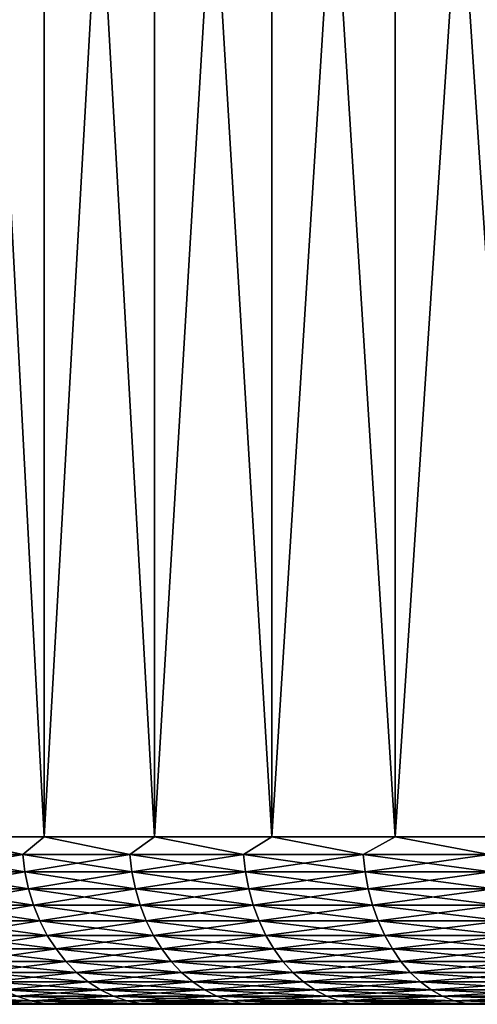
# Model space of a CAD drawing. Header units: metres. Extents: x -105 to 105, y -72 to 59.
# Tile 29 of 256: x -98.74 to -94.64, y 39.95 to 48.77. Entities that reach past the tile are written whole.
import ezdxf

# ---------------------------------------------------------------- set-up
doc = ezdxf.new("R2010")
doc.units = ezdxf.units.M
doc.layers.add('solid_509431_AD150_SW0001', color=7, linetype='CONTINUOUS')

msp = doc.modelspace()

# ---------------------------------------------------------------- linework, layer by layer
at = {"layer": 'solid_509431_AD150_SW0001'}
for points in [[(-99.450851, 41.450001, 17.382631), (-98.523598, 41.450001, 18.618282), (-99.450798, 58.950001, 17.382706)], [(-99.450844, 41.450001, -17.382643), (-99.450813, 58.950001, -17.382679), (-98.523476, 58.950001, -18.618433)], [(-99.450844, 41.450001, -17.382643), (-98.523476, 58.950001, -18.618433), (-98.52359, 41.450001, -18.618294)], [(-98.523598, 41.450001, 18.618282), (-98.523445, 58.950001, 18.618471), (-99.450798, 58.950001, 17.382706)], [(-98.523598, 41.450001, 18.618282), (-97.533958, 41.450001, 19.804562), (-98.523445, 58.950001, 18.618471)], [(-98.52359, 41.450001, -18.618294), (-98.523476, 58.950001, -18.618433), (-97.534126, 58.950001, -19.804373)], [(-98.52359, 41.450001, -18.618294), (-97.534126, 58.950001, -19.804373), (-97.533951, 41.450001, -19.804571)], [(-97.533958, 41.450001, 19.804562), (-97.534103, 58.950001, 19.804401), (-98.523445, 58.950001, 18.618471)], [(-97.533951, 41.450001, -19.804571), (-97.534126, 58.950001, -19.804373), (-96.484436, 58.950001, -20.938459)], [(-96.484566, 41.450001, 20.938322), (-96.484413, 58.950001, 20.93848), (-97.534103, 58.950001, 19.804401)], [(-97.533958, 41.450001, 19.804562), (-96.484566, 41.450001, 20.938322), (-97.534103, 58.950001, 19.804401)], [(-97.533951, 41.450001, -19.804571), (-96.484436, 58.950001, -20.938459), (-96.484558, 41.450001, -20.938332)], [(-96.484566, 41.450001, 20.938322), (-95.378204, 41.450001, 22.016558), (-96.484413, 58.950001, 20.93848)], [(-96.484558, 41.450001, -20.938332), (-96.484436, 58.950001, -20.938459), (-95.378258, 58.950001, -22.016512)], [(-96.484558, 41.450001, -20.938332), (-95.378258, 58.950001, -22.016512), (-95.378189, 41.450001, -22.016569)], [(-95.378204, 41.450001, 22.016558), (-95.378227, 58.950001, 22.016539), (-96.484413, 58.950001, 20.93848)], [(-95.378189, 41.450001, -22.016569), (-95.378258, 58.950001, -22.016512), (-94.217926, 58.950001, -23.036306)], [(-94.217796, 41.450001, 23.036411), (-94.217903, 58.950001, 23.036322), (-95.378227, 58.950001, 22.016539)], [(-95.378204, 41.450001, 22.016558), (-94.217796, 41.450001, 23.036411), (-95.378227, 58.950001, 22.016539)], [(-95.378189, 41.450001, -22.016569), (-94.217926, 58.950001, -23.036306), (-94.217789, 41.450001, -23.036421)], [(-98.716774, 41.293209, -18.35815), (-99.616158, 41.293209, -17.133352), (-99.450844, 41.450001, -17.382643)], [(-99.616158, 41.293209, 17.133352), (-98.716774, 41.293209, 18.35815), (-99.450851, 41.450001, 17.382631)], [(-98.716774, 41.293209, 18.35815), (-98.523598, 41.450001, 18.618282), (-99.450851, 41.450001, 17.382631)], [(-98.716774, 41.293209, -18.35815), (-99.450844, 41.450001, -17.382643), (-98.52359, 41.450001, -18.618294)], [(-97.756508, 41.293209, -19.535822), (-98.716774, 41.293209, -18.35815), (-98.52359, 41.450001, -18.618294)], [(-98.716774, 41.293209, 18.35815), (-97.756508, 41.293209, 19.535822), (-98.523598, 41.450001, 18.618282)], [(-97.756508, 41.293209, 19.535822), (-97.533958, 41.450001, 19.804562), (-98.523598, 41.450001, 18.618282)], [(-97.756508, 41.293209, -19.535822), (-98.52359, 41.450001, -18.618294), (-97.533951, 41.450001, -19.804571)], [(-96.737831, 41.293209, -20.663345), (-97.756508, 41.293209, -19.535822), (-97.533951, 41.450001, -19.804571)], [(-97.756508, 41.293209, 19.535822), (-96.737831, 41.293209, 20.663345), (-97.533958, 41.450001, 19.804562)], [(-96.737831, 41.293209, 20.663345), (-96.484566, 41.450001, 20.938322), (-97.533958, 41.450001, 19.804562)], [(-96.737831, 41.293209, -20.663345), (-97.533951, 41.450001, -19.804571), (-96.484558, 41.450001, -20.938332)], [(-95.663345, 41.293209, -21.737827), (-96.737831, 41.293209, -20.663345), (-96.484558, 41.450001, -20.938332)], [(-96.737831, 41.293209, 20.663345), (-95.663345, 41.293209, 21.737827), (-96.484566, 41.450001, 20.938322)], [(-95.663345, 41.293209, 21.737827), (-95.378204, 41.450001, 22.016558), (-96.484566, 41.450001, 20.938322)], [(-95.663345, 41.293209, -21.737827), (-96.484558, 41.450001, -20.938332), (-95.378189, 41.450001, -22.016569)], [(-94.53582, 41.293209, -22.75651), (-95.663345, 41.293209, -21.737827), (-95.378189, 41.450001, -22.016569)], [(-95.663345, 41.293209, 21.737827), (-94.53582, 41.293209, 22.75651), (-95.378204, 41.450001, 22.016558)], [(-94.53582, 41.293209, 22.75651), (-94.217796, 41.450001, 23.036411), (-95.378204, 41.450001, 22.016558)], [(-94.53582, 41.293209, -22.75651), (-95.378189, 41.450001, -22.016569), (-94.217789, 41.450001, -23.036421)], [(-99.59597, 41.137978, -17.119303), (-99.616158, 41.293209, -17.133352), (-98.716774, 41.293209, -18.35815)], [(-98.697327, 41.137978, 18.343096), (-98.716774, 41.293209, 18.35815), (-99.616158, 41.293209, 17.133352)], [(-98.697327, 41.137978, 18.343096), (-99.616158, 41.293209, 17.133352), (-99.59597, 41.137978, 17.119303)], [(-99.59597, 41.137978, -17.119303), (-98.716774, 41.293209, -18.35815), (-98.697327, 41.137978, -18.343096)], [(-98.697327, 41.137978, -18.343096), (-98.716774, 41.293209, -18.35815), (-97.756508, 41.293209, -19.535822)], [(-97.737846, 41.137978, 19.519802), (-97.756508, 41.293209, 19.535822), (-98.716774, 41.293209, 18.35815)], [(-97.737846, 41.137978, 19.519802), (-98.716774, 41.293209, 18.35815), (-98.697327, 41.137978, 18.343096)], [(-98.697327, 41.137978, -18.343096), (-97.756508, 41.293209, -19.535822), (-97.737846, 41.137978, -19.519802)], [(-97.737846, 41.137978, -19.519802), (-97.756508, 41.293209, -19.535822), (-96.737831, 41.293209, -20.663345)], [(-96.720001, 41.137978, 20.646402), (-96.737831, 41.293209, 20.663345), (-97.756508, 41.293209, 19.535822)], [(-96.720001, 41.137978, 20.646402), (-97.756508, 41.293209, 19.535822), (-97.737846, 41.137978, 19.519802)], [(-97.737846, 41.137978, -19.519802), (-96.737831, 41.293209, -20.663345), (-96.720001, 41.137978, -20.646402)], [(-96.720001, 41.137978, -20.646402), (-96.737831, 41.293209, -20.663345), (-95.663345, 41.293209, -21.737827)], [(-95.6464, 41.137978, 21.720003), (-95.663345, 41.293209, 21.737827), (-96.737831, 41.293209, 20.663345)], [(-95.6464, 41.137978, 21.720003), (-96.737831, 41.293209, 20.663345), (-96.720001, 41.137978, 20.646402)], [(-96.720001, 41.137978, -20.646402), (-95.663345, 41.293209, -21.737827), (-95.6464, 41.137978, -21.720003)], [(-95.6464, 41.137978, -21.720003), (-95.663345, 41.293209, -21.737827), (-94.53582, 41.293209, -22.75651)], [(-94.519806, 41.137978, 22.737848), (-94.53582, 41.293209, 22.75651), (-95.663345, 41.293209, 21.737827)], [(-94.519806, 41.137978, 22.737848), (-95.663345, 41.293209, 21.737827), (-95.6464, 41.137978, 21.720003)], [(-95.6464, 41.137978, -21.720003), (-94.53582, 41.293209, -22.75651), (-94.519806, 41.137978, -22.737848)], [(-99.59597, 41.137978, -17.119303), (-98.697327, 41.137978, -18.343096), (-99.562569, 40.986176, -17.09605)], [(-99.59597, 41.137978, 17.119303), (-99.562569, 40.986176, 17.09605), (-98.665138, 40.986176, 18.318182)], [(-98.697327, 41.137978, 18.343096), (-99.59597, 41.137978, 17.119303), (-98.665138, 40.986176, 18.318182)], [(-98.697327, 41.137978, -18.343096), (-98.665138, 40.986176, -18.318182), (-99.562569, 40.986176, -17.09605)], [(-98.697327, 41.137978, -18.343096), (-97.737846, 41.137978, -19.519802), (-98.665138, 40.986176, -18.318182)], [(-98.697327, 41.137978, 18.343096), (-98.665138, 40.986176, 18.318182), (-97.706963, 40.986176, 19.49329)], [(-97.737846, 41.137978, 19.519802), (-98.697327, 41.137978, 18.343096), (-97.706963, 40.986176, 19.49329)], [(-97.737846, 41.137978, -19.519802), (-97.706963, 40.986176, -19.49329), (-98.665138, 40.986176, -18.318182)], [(-97.737846, 41.137978, -19.519802), (-96.720001, 41.137978, -20.646402), (-97.706963, 40.986176, -19.49329)], [(-97.737846, 41.137978, 19.519802), (-97.706963, 40.986176, 19.49329), (-96.690506, 40.986176, 20.618361)], [(-96.720001, 41.137978, 20.646402), (-97.737846, 41.137978, 19.519802), (-96.690506, 40.986176, 20.618361)], [(-96.720001, 41.137978, -20.646402), (-96.690506, 40.986176, -20.618361), (-97.706963, 40.986176, -19.49329)], [(-96.720001, 41.137978, -20.646402), (-95.6464, 41.137978, -21.720003), (-96.690506, 40.986176, -20.618361)], [(-96.720001, 41.137978, 20.646402), (-96.690506, 40.986176, 20.618361), (-95.618362, 40.986176, 21.690502)], [(-95.6464, 41.137978, 21.720003), (-96.720001, 41.137978, 20.646402), (-95.618362, 40.986176, 21.690502)], [(-95.6464, 41.137978, -21.720003), (-95.618362, 40.986176, -21.690502), (-96.690506, 40.986176, -20.618361)], [(-95.6464, 41.137978, -21.720003), (-94.519806, 41.137978, -22.737848), (-95.618362, 40.986176, -21.690502)], [(-95.6464, 41.137978, 21.720003), (-95.618362, 40.986176, 21.690502), (-94.493294, 40.986176, 22.706966)], [(-94.519806, 41.137978, 22.737848), (-95.6464, 41.137978, 21.720003), (-94.493294, 40.986176, 22.706966)], [(-94.519806, 41.137978, -22.737848), (-94.493294, 40.986176, -22.706966), (-95.618362, 40.986176, -21.690502)], [(-99.562569, 40.986176, -17.09605), (-98.665138, 40.986176, -18.318182), (-99.516304, 40.839466, -17.063854)], [(-99.562569, 40.986176, 17.09605), (-99.516304, 40.839466, 17.063854), (-98.620575, 40.839466, 18.283684)], [(-98.665138, 40.986176, 18.318182), (-99.562569, 40.986176, 17.09605), (-98.620575, 40.839466, 18.283684)], [(-98.665138, 40.986176, -18.318182), (-98.620575, 40.839466, -18.283684), (-99.516304, 40.839466, -17.063854)], [(-98.665138, 40.986176, -18.318182), (-97.706963, 40.986176, -19.49329), (-98.620575, 40.839466, -18.283684)], [(-98.665138, 40.986176, 18.318182), (-98.620575, 40.839466, 18.283684), (-97.6642, 40.839466, 19.456579)], [(-97.706963, 40.986176, 19.49329), (-98.665138, 40.986176, 18.318182), (-97.6642, 40.839466, 19.456579)], [(-97.706963, 40.986176, -19.49329), (-97.6642, 40.839466, -19.456579), (-98.620575, 40.839466, -18.283684)], [(-97.706963, 40.986176, -19.49329), (-96.690506, 40.986176, -20.618361), (-97.6642, 40.839466, -19.456579)], [(-97.706963, 40.986176, 19.49329), (-97.6642, 40.839466, 19.456579), (-96.649651, 40.839466, 20.579529)], [(-96.690506, 40.986176, 20.618361), (-97.706963, 40.986176, 19.49329), (-96.649651, 40.839466, 20.579529)], [(-96.690506, 40.986176, -20.618361), (-96.649651, 40.839466, -20.579529), (-97.6642, 40.839466, -19.456579)], [(-96.690506, 40.986176, -20.618361), (-95.618362, 40.986176, -21.690502), (-96.649651, 40.839466, -20.579529)], [(-96.690506, 40.986176, 20.618361), (-96.649651, 40.839466, 20.579529), (-95.579529, 40.839466, 21.649652)], [(-95.618362, 40.986176, 21.690502), (-96.690506, 40.986176, 20.618361), (-95.579529, 40.839466, 21.649652)], [(-95.618362, 40.986176, -21.690502), (-95.579529, 40.839466, -21.649652), (-96.649651, 40.839466, -20.579529)], [(-95.618362, 40.986176, -21.690502), (-94.493294, 40.986176, -22.706966), (-95.579529, 40.839466, -21.649652)], [(-95.618362, 40.986176, 21.690502), (-95.579529, 40.839466, 21.649652), (-94.456581, 40.839466, 22.664202)], [(-94.493294, 40.986176, 22.706966), (-95.618362, 40.986176, 21.690502), (-94.456581, 40.839466, 22.664202)], [(-94.493294, 40.986176, -22.706966), (-94.456581, 40.839466, -22.664202), (-95.579529, 40.839466, -21.649652)], [(-99.516304, 40.839466, -17.063854), (-98.620575, 40.839466, -18.283684), (-99.457703, 40.699455, -17.023064)], [(-99.516304, 40.839466, 17.063854), (-99.457703, 40.699455, 17.023064), (-98.56411, 40.699455, 18.239977)], [(-98.620575, 40.839466, 18.283684), (-99.516304, 40.839466, 17.063854), (-98.56411, 40.699455, 18.239977)], [(-98.620575, 40.839466, -18.283684), (-98.56411, 40.699455, -18.239977), (-99.457703, 40.699455, -17.023064)], [(-98.620575, 40.839466, -18.283684), (-97.6642, 40.839466, -19.456579), (-98.56411, 40.699455, -18.239977)], [(-98.620575, 40.839466, 18.283684), (-98.56411, 40.699455, 18.239977), (-97.610023, 40.699455, 19.410069)], [(-97.6642, 40.839466, 19.456579), (-98.620575, 40.839466, 18.283684), (-97.610023, 40.699455, 19.410069)], [(-97.6642, 40.839466, -19.456579), (-97.610023, 40.699455, -19.410069), (-98.56411, 40.699455, -18.239977)], [(-97.6642, 40.839466, -19.456579), (-96.649651, 40.839466, -20.579529), (-97.610023, 40.699455, -19.410069)], [(-97.6642, 40.839466, 19.456579), (-97.610023, 40.699455, 19.410069), (-96.5979, 40.699455, 20.530334)], [(-96.649651, 40.839466, 20.579529), (-97.6642, 40.839466, 19.456579), (-96.5979, 40.699455, 20.530334)], [(-96.649651, 40.839466, -20.579529), (-96.5979, 40.699455, -20.530334), (-97.610023, 40.699455, -19.410069)], [(-96.649651, 40.839466, -20.579529), (-95.579529, 40.839466, -21.649652), (-96.5979, 40.699455, -20.530334)], [(-96.649651, 40.839466, 20.579529), (-96.5979, 40.699455, 20.530334), (-95.530334, 40.699455, 21.5979)], [(-95.579529, 40.839466, 21.649652), (-96.649651, 40.839466, 20.579529), (-95.530334, 40.699455, 21.5979)], [(-95.579529, 40.839466, -21.649652), (-95.530334, 40.699455, -21.5979), (-96.5979, 40.699455, -20.530334)], [(-95.579529, 40.839466, -21.649652), (-94.456581, 40.839466, -22.664202), (-95.530334, 40.699455, -21.5979)], [(-95.579529, 40.839466, 21.649652), (-95.530334, 40.699455, 21.5979), (-94.410072, 40.699455, 22.610023)], [(-94.456581, 40.839466, 22.664202), (-95.579529, 40.839466, 21.649652), (-94.410072, 40.699455, 22.610023)], [(-94.456581, 40.839466, -22.664202), (-94.410072, 40.699455, -22.610023), (-95.530334, 40.699455, -21.5979)], [(-99.457703, 40.699455, -17.023064), (-98.56411, 40.699455, -18.239977), (-99.387398, 40.567688, -16.974129)], [(-99.457703, 40.699455, 17.023064), (-99.387398, 40.567688, 16.974129), (-98.496368, 40.567688, 18.187544)], [(-98.56411, 40.699455, 18.239977), (-99.457703, 40.699455, 17.023064), (-98.496368, 40.567688, 18.187544)], [(-98.56411, 40.699455, -18.239977), (-98.496368, 40.567688, -18.187544), (-99.387398, 40.567688, -16.974129)], [(-98.56411, 40.699455, -18.239977), (-97.610023, 40.699455, -19.410069), (-98.496368, 40.567688, -18.187544)], [(-98.56411, 40.699455, 18.239977), (-98.496368, 40.567688, 18.187544), (-97.545029, 40.567688, 19.354273)], [(-97.610023, 40.699455, 19.410069), (-98.56411, 40.699455, 18.239977), (-97.545029, 40.567688, 19.354273)], [(-97.610023, 40.699455, -19.410069), (-97.545029, 40.567688, -19.354273), (-98.496368, 40.567688, -18.187544)], [(-97.610023, 40.699455, -19.410069), (-96.5979, 40.699455, -20.530334), (-97.545029, 40.567688, -19.354273)], [(-97.610023, 40.699455, 19.410069), (-97.545029, 40.567688, 19.354273), (-96.535812, 40.567688, 20.471317)], [(-96.5979, 40.699455, 20.530334), (-97.610023, 40.699455, 19.410069), (-96.535812, 40.567688, 20.471317)], [(-96.5979, 40.699455, -20.530334), (-96.535812, 40.567688, -20.471317), (-97.545029, 40.567688, -19.354273)], [(-96.5979, 40.699455, -20.530334), (-95.530334, 40.699455, -21.5979), (-96.535812, 40.567688, -20.471317)], [(-96.5979, 40.699455, 20.530334), (-96.535812, 40.567688, 20.471317), (-95.471321, 40.567688, 21.535814)], [(-95.530334, 40.699455, 21.5979), (-96.5979, 40.699455, 20.530334), (-95.471321, 40.567688, 21.535814)], [(-95.530334, 40.699455, -21.5979), (-95.471321, 40.567688, -21.535814), (-96.535812, 40.567688, -20.471317)], [(-95.530334, 40.699455, -21.5979), (-94.410072, 40.699455, -22.610023), (-95.471321, 40.567688, -21.535814)], [(-95.530334, 40.699455, 21.5979), (-95.471321, 40.567688, 21.535814), (-94.354271, 40.567688, 22.545029)], [(-94.410072, 40.699455, 22.610023), (-95.530334, 40.699455, 21.5979), (-94.354271, 40.567688, 22.545029)], [(-94.410072, 40.699455, -22.610023), (-94.354271, 40.567688, -22.545029), (-95.471321, 40.567688, -21.535814)], [(-99.387398, 40.567688, -16.974129), (-98.496368, 40.567688, -18.187544), (-99.30616, 40.445602, -16.917585)], [(-99.387398, 40.567688, 16.974129), (-99.30616, 40.445602, 16.917585), (-98.418098, 40.445602, 18.126959)], [(-98.496368, 40.567688, 18.187544), (-99.387398, 40.567688, 16.974129), (-98.418098, 40.445602, 18.126959)], [(-98.496368, 40.567688, -18.187544), (-98.418098, 40.445602, -18.126959), (-99.30616, 40.445602, -16.917585)], [(-98.496368, 40.567688, -18.187544), (-97.545029, 40.567688, -19.354273), (-98.418098, 40.445602, -18.126959)], [(-98.496368, 40.567688, 18.187544), (-98.418098, 40.445602, 18.126959), (-97.469925, 40.445602, 19.289801)], [(-97.545029, 40.567688, 19.354273), (-98.496368, 40.567688, 18.187544), (-97.469925, 40.445602, 19.289801)], [(-97.545029, 40.567688, -19.354273), (-97.469925, 40.445602, -19.289801), (-98.418098, 40.445602, -18.126959)], [(-97.545029, 40.567688, -19.354273), (-96.535812, 40.567688, -20.471317), (-97.469925, 40.445602, -19.289801)], [(-97.545029, 40.567688, 19.354273), (-97.469925, 40.445602, 19.289801), (-96.464073, 40.445602, 20.403126)], [(-96.535812, 40.567688, 20.471317), (-97.545029, 40.567688, 19.354273), (-96.464073, 40.445602, 20.403126)], [(-96.535812, 40.567688, -20.471317), (-96.464073, 40.445602, -20.403126), (-97.469925, 40.445602, -19.289801)], [(-96.535812, 40.567688, -20.471317), (-95.471321, 40.567688, -21.535814), (-96.464073, 40.445602, -20.403126)], [(-96.535812, 40.567688, 20.471317), (-96.464073, 40.445602, 20.403126), (-95.40313, 40.445602, 21.464077)], [(-95.471321, 40.567688, 21.535814), (-96.535812, 40.567688, 20.471317), (-95.40313, 40.445602, 21.464077)], [(-95.471321, 40.567688, -21.535814), (-95.40313, 40.445602, -21.464077), (-96.464073, 40.445602, -20.403126)], [(-95.471321, 40.567688, -21.535814), (-94.354271, 40.567688, -22.545029), (-95.40313, 40.445602, -21.464077)], [(-95.471321, 40.567688, 21.535814), (-95.40313, 40.445602, 21.464077), (-94.289803, 40.445602, 22.469929)], [(-94.354271, 40.567688, 22.545029), (-95.471321, 40.567688, 21.535814), (-94.289803, 40.445602, 22.469929)], [(-94.354271, 40.567688, -22.545029), (-94.289803, 40.445602, -22.469929), (-95.40313, 40.445602, -21.464077)], [(-99.30616, 40.445602, -16.917585), (-98.418098, 40.445602, -18.126959), (-99.214882, 40.334549, -16.854057)], [(-99.30616, 40.445602, 16.917585), (-99.214882, 40.334549, 16.854057), (-98.330162, 40.334549, 18.058889)], [(-98.418098, 40.445602, 18.126959), (-99.30616, 40.445602, 16.917585), (-98.330162, 40.334549, 18.058889)], [(-98.418098, 40.445602, -18.126959), (-98.330162, 40.334549, -18.058889), (-99.214882, 40.334549, -16.854057)], [(-98.418098, 40.445602, -18.126959), (-97.469925, 40.445602, -19.289801), (-98.330162, 40.334549, -18.058889)], [(-98.418098, 40.445602, 18.126959), (-98.330162, 40.334549, 18.058889), (-97.385551, 40.334549, 19.217363)], [(-97.469925, 40.445602, 19.289801), (-98.418098, 40.445602, 18.126959), (-97.385551, 40.334549, 19.217363)], [(-97.469925, 40.445602, -19.289801), (-97.385551, 40.334549, -19.217363), (-98.330162, 40.334549, -18.058889)], [(-97.469925, 40.445602, -19.289801), (-96.464073, 40.445602, -20.403126), (-97.385551, 40.334549, -19.217363)], [(-97.469925, 40.445602, 19.289801), (-97.385551, 40.334549, 19.217363), (-96.383476, 40.334549, 20.326508)], [(-96.464073, 40.445602, 20.403126), (-97.469925, 40.445602, 19.289801), (-96.383476, 40.334549, 20.326508)], [(-96.464073, 40.445602, -20.403126), (-96.383476, 40.334549, -20.326508), (-97.385551, 40.334549, -19.217363)], [(-96.464073, 40.445602, -20.403126), (-95.40313, 40.445602, -21.464077), (-96.383476, 40.334549, -20.326508)], [(-96.464073, 40.445602, 20.403126), (-96.383476, 40.334549, 20.326508), (-95.326508, 40.334549, 21.383474)], [(-95.40313, 40.445602, 21.464077), (-96.464073, 40.445602, 20.403126), (-95.326508, 40.334549, 21.383474)], [(-95.40313, 40.445602, -21.464077), (-95.326508, 40.334549, -21.383474), (-96.383476, 40.334549, -20.326508)], [(-95.40313, 40.445602, -21.464077), (-94.289803, 40.445602, -22.469929), (-95.326508, 40.334549, -21.383474)], [(-95.40313, 40.445602, 21.464077), (-95.326508, 40.334549, 21.383474), (-94.217361, 40.334549, 22.38555)], [(-94.289803, 40.445602, 22.469929), (-95.40313, 40.445602, 21.464077), (-94.217361, 40.334549, 22.38555)], [(-94.289803, 40.445602, -22.469929), (-94.217361, 40.334549, -22.38555), (-95.326508, 40.334549, -21.383474)], [(-99.214882, 40.334549, -16.854057), (-98.330162, 40.334549, -18.058889), (-99.114571, 40.235737, -16.784237)], [(-99.214882, 40.334549, 16.854057), (-99.114571, 40.235737, 16.784237), (-98.233513, 40.235737, 17.984077)], [(-98.330162, 40.334549, 18.058889), (-99.214882, 40.334549, 16.854057), (-98.233513, 40.235737, 17.984077)], [(-98.330162, 40.334549, -18.058889), (-98.233513, 40.235737, -17.984077), (-99.114571, 40.235737, -16.784237)], [(-98.330162, 40.334549, -18.058889), (-97.385551, 40.334549, -19.217363), (-98.233513, 40.235737, -17.984077)], [(-98.330162, 40.334549, 18.058889), (-98.233513, 40.235737, 17.984077), (-97.292816, 40.235737, 19.137754)], [(-97.385551, 40.334549, 19.217363), (-98.330162, 40.334549, 18.058889), (-97.292816, 40.235737, 19.137754)], [(-97.385551, 40.334549, -19.217363), (-97.292816, 40.235737, -19.137754), (-98.233513, 40.235737, -17.984077)], [(-97.385551, 40.334549, -19.217363), (-96.383476, 40.334549, -20.326508), (-97.292816, 40.235737, -19.137754)], [(-97.385551, 40.334549, 19.217363), (-97.292816, 40.235737, 19.137754), (-96.294891, 40.235737, 20.242304)], [(-96.383476, 40.334549, 20.326508), (-97.385551, 40.334549, 19.217363), (-96.294891, 40.235737, 20.242304)], [(-96.383476, 40.334549, -20.326508), (-96.294891, 40.235737, -20.242304), (-97.292816, 40.235737, -19.137754)], [(-96.383476, 40.334549, -20.326508), (-95.326508, 40.334549, -21.383474), (-96.294891, 40.235737, -20.242304)], [(-96.383476, 40.334549, 20.326508), (-96.294891, 40.235737, 20.242304), (-95.242302, 40.235737, 21.294891)], [(-95.326508, 40.334549, 21.383474), (-96.383476, 40.334549, 20.326508), (-95.242302, 40.235737, 21.294891)], [(-95.326508, 40.334549, -21.383474), (-95.242302, 40.235737, -21.294891), (-96.294891, 40.235737, -20.242304)], [(-95.326508, 40.334549, -21.383474), (-94.217361, 40.334549, -22.38555), (-95.242302, 40.235737, -21.294891)], [(-95.326508, 40.334549, 21.383474), (-95.242302, 40.235737, 21.294891), (-94.137756, 40.235737, 22.292814)], [(-94.217361, 40.334549, 22.38555), (-95.326508, 40.334549, 21.383474), (-94.137756, 40.235737, 22.292814)], [(-94.217361, 40.334549, -22.38555), (-94.137756, 40.235737, -22.292814), (-95.242302, 40.235737, -21.294891)], [(-99.114571, 40.235737, -16.784237), (-98.233513, 40.235737, -17.984077), (-99.006325, 40.150257, -16.708897)], [(-99.114571, 40.235737, 16.784237), (-99.006325, 40.150257, 16.708897), (-98.129219, 40.150257, 17.903351)], [(-98.233513, 40.235737, 17.984077), (-99.114571, 40.235737, 16.784237), (-98.129219, 40.150257, 17.903351)], [(-98.233513, 40.235737, -17.984077), (-98.129219, 40.150257, -17.903351), (-99.006325, 40.150257, -16.708897)], [(-98.233513, 40.235737, -17.984077), (-97.292816, 40.235737, -19.137754), (-98.129219, 40.150257, -17.903351)], [(-98.233513, 40.235737, 17.984077), (-98.129219, 40.150257, 17.903351), (-97.192749, 40.150257, 19.051847)], [(-97.292816, 40.235737, 19.137754), (-98.233513, 40.235737, 17.984077), (-97.192749, 40.150257, 19.051847)], [(-97.292816, 40.235737, -19.137754), (-97.192749, 40.150257, -19.051847), (-98.129219, 40.150257, -17.903351)], [(-97.292816, 40.235737, -19.137754), (-96.294891, 40.235737, -20.242304), (-97.192749, 40.150257, -19.051847)], [(-97.292816, 40.235737, 19.137754), (-97.192749, 40.150257, 19.051847), (-96.199303, 40.150257, 20.151438)], [(-96.294891, 40.235737, 20.242304), (-97.292816, 40.235737, 19.137754), (-96.199303, 40.150257, 20.151438)], [(-96.294891, 40.235737, -20.242304), (-96.199303, 40.150257, -20.151438), (-97.192749, 40.150257, -19.051847)], [(-96.294891, 40.235737, -20.242304), (-95.242302, 40.235737, -21.294891), (-96.199303, 40.150257, -20.151438)], [(-96.294891, 40.235737, 20.242304), (-96.199303, 40.150257, 20.151438), (-95.151436, 40.150257, 21.199301)], [(-95.242302, 40.235737, 21.294891), (-96.294891, 40.235737, 20.242304), (-95.151436, 40.150257, 21.199301)], [(-95.242302, 40.235737, -21.294891), (-95.151436, 40.150257, -21.199301), (-96.199303, 40.150257, -20.151438)], [(-95.242302, 40.235737, -21.294891), (-94.137756, 40.235737, -22.292814), (-95.151436, 40.150257, -21.199301)], [(-95.242302, 40.235737, 21.294891), (-95.151436, 40.150257, 21.199301), (-94.051849, 40.150257, 22.192745)], [(-94.137756, 40.235737, 22.292814), (-95.242302, 40.235737, 21.294891), (-94.051849, 40.150257, 22.192745)], [(-94.137756, 40.235737, -22.292814), (-94.051849, 40.150257, -22.192745), (-95.151436, 40.150257, -21.199301)], [(-99.006325, 40.150257, -16.708897), (-98.129219, 40.150257, -17.903351), (-98.891335, 40.079044, -16.628859)], [(-99.006325, 40.150257, 16.708897), (-98.891335, 40.079044, 16.628859), (-98.018433, 40.079044, 17.817591)], [(-98.129219, 40.150257, 17.903351), (-99.006325, 40.150257, 16.708897), (-98.018433, 40.079044, 17.817591)], [(-98.129219, 40.150257, -17.903351), (-98.018433, 40.079044, -17.817591), (-98.891335, 40.079044, -16.628859)], [(-98.129219, 40.150257, -17.903351), (-97.192749, 40.150257, -19.051847), (-98.018433, 40.079044, -17.817591)], [(-98.129219, 40.150257, 17.903351), (-98.018433, 40.079044, 17.817591), (-97.086441, 40.079044, 18.960587)], [(-97.192749, 40.150257, 19.051847), (-98.129219, 40.150257, 17.903351), (-97.086441, 40.079044, 18.960587)], [(-97.192749, 40.150257, -19.051847), (-97.086441, 40.079044, -18.960587), (-98.018433, 40.079044, -17.817591)], [(-97.192749, 40.150257, -19.051847), (-96.199303, 40.150257, -20.151438), (-97.086441, 40.079044, -18.960587)], [(-97.192749, 40.150257, 19.051847), (-97.086441, 40.079044, 18.960587), (-96.097755, 40.079044, 20.054911)], [(-96.199303, 40.150257, 20.151438), (-97.192749, 40.150257, 19.051847), (-96.097755, 40.079044, 20.054911)], [(-96.199303, 40.150257, -20.151438), (-96.097755, 40.079044, -20.054911), (-97.086441, 40.079044, -18.960587)], [(-96.199303, 40.150257, -20.151438), (-95.151436, 40.150257, -21.199301), (-96.097755, 40.079044, -20.054911)], [(-96.199303, 40.150257, 20.151438), (-96.097755, 40.079044, 20.054911), (-95.054909, 40.079044, 21.097754)], [(-95.151436, 40.150257, 21.199301), (-96.199303, 40.150257, 20.151438), (-95.054909, 40.079044, 21.097754)], [(-95.151436, 40.150257, -21.199301), (-95.054909, 40.079044, -21.097754), (-96.097755, 40.079044, -20.054911)], [(-95.151436, 40.150257, -21.199301), (-94.051849, 40.150257, -22.192745), (-95.054909, 40.079044, -21.097754)], [(-95.151436, 40.150257, 21.199301), (-95.054909, 40.079044, 21.097754), (-93.960587, 40.079044, 22.086439)], [(-94.051849, 40.150257, 22.192745), (-95.151436, 40.150257, 21.199301), (-93.960587, 40.079044, 22.086439)], [(-94.051849, 40.150257, -22.192745), (-93.960587, 40.079044, -22.086439), (-95.054909, 40.079044, -21.097754)], [(-98.891335, 40.079044, -16.628859), (-98.018433, 40.079044, -17.817591), (-98.770851, 40.022881, -16.545002)], [(-98.891335, 40.079044, 16.628859), (-98.770851, 40.022881, 16.545002), (-97.902351, 40.022881, 17.727741)], [(-98.018433, 40.079044, 17.817591), (-98.891335, 40.079044, 16.628859), (-97.902351, 40.022881, 17.727741)], [(-98.018433, 40.079044, -17.817591), (-97.902351, 40.022881, -17.727741), (-98.770851, 40.022881, -16.545002)], [(-98.018433, 40.079044, -17.817591), (-97.086441, 40.079044, -18.960587), (-97.902351, 40.022881, -17.727741)], [(-98.018433, 40.079044, 17.817591), (-97.902351, 40.022881, 17.727741), (-96.97506, 40.022881, 18.864973)], [(-97.086441, 40.079044, 18.960587), (-98.018433, 40.079044, 17.817591), (-96.97506, 40.022881, 18.864973)], [(-97.086441, 40.079044, -18.960587), (-96.97506, 40.022881, -18.864973), (-97.902351, 40.022881, -17.727741)], [(-97.086441, 40.079044, -18.960587), (-96.097755, 40.079044, -20.054911), (-96.97506, 40.022881, -18.864973)], [(-97.086441, 40.079044, 18.960587), (-96.97506, 40.022881, 18.864973), (-95.991364, 40.022881, 19.953779)], [(-96.097755, 40.079044, 20.054911), (-97.086441, 40.079044, 18.960587), (-95.991364, 40.022881, 19.953779)], [(-96.097755, 40.079044, -20.054911), (-95.991364, 40.022881, -19.953779), (-96.97506, 40.022881, -18.864973)], [(-96.097755, 40.079044, -20.054911), (-95.054909, 40.079044, -21.097754), (-95.991364, 40.022881, -19.953779)], [(-96.097755, 40.079044, 20.054911), (-95.991364, 40.022881, 19.953779), (-94.953781, 40.022881, 20.991364)], [(-95.054909, 40.079044, 21.097754), (-96.097755, 40.079044, 20.054911), (-94.953781, 40.022881, 20.991364)], [(-95.054909, 40.079044, -21.097754), (-94.953781, 40.022881, -20.991364), (-95.991364, 40.022881, -19.953779)], [(-95.054909, 40.079044, -21.097754), (-93.960587, 40.079044, -22.086439), (-94.953781, 40.022881, -20.991364)], [(-95.054909, 40.079044, 21.097754), (-94.953781, 40.022881, 20.991364), (-93.864975, 40.022881, 21.975063)], [(-93.960587, 40.079044, 22.086439), (-95.054909, 40.079044, 21.097754), (-93.864975, 40.022881, 21.975063)], [(-93.960587, 40.079044, -22.086439), (-93.864975, 40.022881, -21.975063), (-94.953781, 40.022881, -20.991364)], [(-99.578331, 40.022881, 15.319793), (-99.449463, 39.982388, 15.239466), (-98.646217, 39.982388, 16.45825)], [(-98.770851, 40.022881, 16.545002), (-99.578331, 40.022881, 15.319793), (-98.646217, 39.982388, 16.45825)], [(-98.770851, 40.022881, -16.545002), (-98.646217, 39.982388, -16.45825), (-99.449463, 39.982388, -15.239466)], [(-99.449463, 39.982388, -15.239466), (-98.646217, 39.982388, -16.45825), (-99.317696, 39.958004, -15.157337)], [(-99.449463, 39.982388, 15.239466), (-99.317696, 39.958004, 15.157337), (-98.518784, 39.958004, 16.369555)], [(-98.646217, 39.982388, 16.45825), (-99.449463, 39.982388, 15.239466), (-98.518784, 39.958004, 16.369555)], [(-98.646217, 39.982388, -16.45825), (-98.518784, 39.958004, -16.369555), (-99.317696, 39.958004, -15.157337)], [(-98.770851, 40.022881, -16.545002), (-97.902351, 40.022881, -17.727741), (-98.646217, 39.982388, -16.45825)], [(-98.770851, 40.022881, 16.545002), (-98.646217, 39.982388, 16.45825), (-97.782265, 39.982388, 17.634789)], [(-97.902351, 40.022881, 17.727741), (-98.770851, 40.022881, 16.545002), (-97.782265, 39.982388, 17.634789)], [(-97.902351, 40.022881, -17.727741), (-97.782265, 39.982388, -17.634789), (-98.646217, 39.982388, -16.45825)], [(-98.646217, 39.982388, -16.45825), (-97.782265, 39.982388, -17.634789), (-98.518784, 39.958004, -16.369555)], [(-98.646217, 39.982388, 16.45825), (-98.518784, 39.958004, 16.369555), (-97.659492, 39.958004, 17.539751)], [(-97.782265, 39.982388, 17.634789), (-98.646217, 39.982388, 16.45825), (-97.659492, 39.958004, 17.539751)], [(-97.782265, 39.982388, -17.634789), (-97.659492, 39.958004, -17.539751), (-98.518784, 39.958004, -16.369555)], [(-97.902351, 40.022881, -17.727741), (-96.97506, 40.022881, -18.864973), (-97.782265, 39.982388, -17.634789)], [(-97.902351, 40.022881, 17.727741), (-97.782265, 39.982388, 17.634789), (-96.85984, 39.982388, 18.766056)], [(-96.97506, 40.022881, 18.864973), (-97.902351, 40.022881, 17.727741), (-96.85984, 39.982388, 18.766056)], [(-96.97506, 40.022881, -18.864973), (-96.85984, 39.982388, -18.766056), (-97.782265, 39.982388, -17.634789)], [(-97.782265, 39.982388, -17.634789), (-96.85984, 39.982388, -18.766056), (-97.659492, 39.958004, -17.539751)], [(-97.782265, 39.982388, 17.634789), (-97.659492, 39.958004, 17.539751), (-96.742035, 39.958004, 18.664923)], [(-96.85984, 39.982388, 18.766056), (-97.782265, 39.982388, 17.634789), (-96.742035, 39.958004, 18.664923)], [(-96.85984, 39.982388, -18.766056), (-96.742035, 39.958004, -18.664923), (-97.659492, 39.958004, -17.539751)], [(-96.97506, 40.022881, -18.864973), (-95.991364, 40.022881, -19.953779), (-96.85984, 39.982388, -18.766056)], [(-96.97506, 40.022881, 18.864973), (-96.85984, 39.982388, 18.766056), (-95.881294, 39.982388, 19.849154)], [(-95.991364, 40.022881, 19.953779), (-96.97506, 40.022881, 18.864973), (-95.881294, 39.982388, 19.849154)], [(-95.991364, 40.022881, -19.953779), (-95.881294, 39.982388, -19.849154), (-96.85984, 39.982388, -18.766056)], [(-96.85984, 39.982388, -18.766056), (-95.881294, 39.982388, -19.849154), (-96.742035, 39.958004, -18.664923)], [(-96.85984, 39.982388, 18.766056), (-96.742035, 39.958004, 18.664923), (-95.768768, 39.958004, 19.742184)], [(-95.881294, 39.982388, 19.849154), (-96.85984, 39.982388, 18.766056), (-95.768768, 39.958004, 19.742184)], [(-95.881294, 39.982388, -19.849154), (-95.768768, 39.958004, -19.742184), (-96.742035, 39.958004, -18.664923)], [(-95.991364, 40.022881, -19.953779), (-94.953781, 40.022881, -20.991364), (-95.881294, 39.982388, -19.849154)], [(-95.991364, 40.022881, 19.953779), (-95.881294, 39.982388, 19.849154), (-94.849152, 39.982388, 20.881298)], [(-94.953781, 40.022881, 20.991364), (-95.991364, 40.022881, 19.953779), (-94.849152, 39.982388, 20.881298)], [(-94.953781, 40.022881, -20.991364), (-94.849152, 39.982388, -20.881298), (-95.881294, 39.982388, -19.849154)], [(-95.881294, 39.982388, -19.849154), (-94.849152, 39.982388, -20.881298), (-95.768768, 39.958004, -19.742184)], [(-95.881294, 39.982388, 19.849154), (-95.768768, 39.958004, 19.742184), (-94.74218, 39.958004, 20.768764)], [(-94.849152, 39.982388, 20.881298), (-95.881294, 39.982388, 19.849154), (-94.74218, 39.958004, 20.768764)], [(-94.849152, 39.982388, -20.881298), (-94.74218, 39.958004, -20.768764), (-95.768768, 39.958004, -19.742184)], [(-94.953781, 40.022881, -20.991364), (-93.864975, 40.022881, -21.975063), (-94.849152, 39.982388, -20.881298)], [(-94.953781, 40.022881, 20.991364), (-94.849152, 39.982388, 20.881298), (-93.76606, 39.982388, 21.859838)], [(-93.864975, 40.022881, 21.975063), (-94.953781, 40.022881, 20.991364), (-93.76606, 39.982388, 21.859838)], [(-93.864975, 40.022881, -21.975063), (-93.76606, 39.982388, -21.859838), (-94.849152, 39.982388, -20.881298)], [(-94.849152, 39.982388, -20.881298), (-93.76606, 39.982388, -21.859838), (-94.74218, 39.958004, -20.768764)], [(-94.849152, 39.982388, 20.881298), (-94.74218, 39.958004, 20.768764), (-93.664925, 39.958004, 21.742033)], [(-93.76606, 39.982388, 21.859838), (-94.849152, 39.982388, 20.881298), (-93.664925, 39.958004, 21.742033)], [(-93.76606, 39.982388, -21.859838), (-93.664925, 39.958004, -21.742033), (-94.74218, 39.958004, -20.768764)], [(-87.939926, 39.950001, 1.248314), (-103.46312, 39.950001, 1.449406), (-103.499947, 39.950001)], [(-87.993324, 39.950001, -0.416656), (-103.499947, 39.950001), (-103.496231, 39.950001, -0.464052)], [(-87.993324, 39.950001, 0.416656), (-87.939926, 39.950001, 1.248314), (-103.499947, 39.950001)], [(-87.993324, 39.950001, -0.416656), (-87.993324, 39.950001, 0.416656), (-103.499947, 39.950001)], [(-87.993324, 39.950001, -0.416656), (-103.496231, 39.950001, -0.464052), (-103.482727, 39.950001, -0.992897)], [(-87.939926, 39.950001, -1.248314), (-103.482727, 39.950001, -0.992897), (-103.454735, 39.950001, -1.605157)], [(-87.939926, 39.950001, -1.248314), (-87.993324, 39.950001, -0.416656), (-103.482727, 39.950001, -0.992897)], [(-87.674057, 39.950001, 2.892786), (-103.352341, 39.950001, 2.897394), (-103.46312, 39.950001, 1.449406)], [(-87.833366, 39.950001, 2.074786), (-87.674057, 39.950001, 2.892786), (-103.46312, 39.950001, 1.449406)], [(-87.939926, 39.950001, 1.248314), (-87.833366, 39.950001, 2.074786), (-103.46312, 39.950001, 1.449406)], [(-87.833366, 39.950001, -2.074786), (-103.454735, 39.950001, -1.605157), (-103.40567, 39.950001, -2.317709)], [(-87.833366, 39.950001, -2.074786), (-87.939926, 39.950001, -1.248314), (-103.454735, 39.950001, -1.605157)], [(-87.674057, 39.950001, -2.892786), (-103.40567, 39.950001, -2.317709), (-103.325081, 39.950001, -3.152179)], [(-87.674057, 39.950001, -2.892786), (-87.833366, 39.950001, -2.074786), (-103.40567, 39.950001, -2.317709)], [(-87.462685, 39.950001, 3.69885), (-103.167938, 39.950001, 4.337884), (-103.352341, 39.950001, 2.897394)], [(-87.674057, 39.950001, 2.892786), (-87.462685, 39.950001, 3.69885), (-103.352341, 39.950001, 2.897394)], [(-87.462685, 39.950001, -3.69885), (-103.325081, 39.950001, -3.152179), (-103.198433, 39.950001, -4.135861)], [(-87.462685, 39.950001, -3.69885), (-87.674057, 39.950001, -2.892786), (-103.325081, 39.950001, -3.152179)], [(-87.200089, 39.950001, -4.489755), (-103.198433, 39.950001, -4.135861), (-103.000809, 39.950001, -5.310671)], [(-87.200089, 39.950001, -4.489755), (-87.462685, 39.950001, -3.69885), (-103.198433, 39.950001, -4.135861)], [(-86.887367, 39.950001, 5.262179), (-102.910378, 39.950001, 5.767214), (-103.167938, 39.950001, 4.337884)], [(-87.200089, 39.950001, 4.489755), (-86.887367, 39.950001, 5.262179), (-103.167938, 39.950001, 4.337884)], [(-87.462685, 39.950001, 3.69885), (-87.200089, 39.950001, 4.489755), (-103.167938, 39.950001, 4.337884)], [(-86.525787, 39.950001, -6.013), (-103.000809, 39.950001, -5.310671), (-102.705788, 39.950001, -6.680438)], [(-86.887367, 39.950001, -5.262179), (-87.200089, 39.950001, -4.489755), (-103.000809, 39.950001, -5.310671)], [(-86.525787, 39.950001, -6.013), (-86.887367, 39.950001, -5.262179), (-103.000809, 39.950001, -5.310671)], [(-86.116852, 39.950001, 6.739104), (-102.58036, 39.950001, 7.181487), (-102.910378, 39.950001, 5.767214)], [(-86.525787, 39.950001, 6.013), (-86.116852, 39.950001, 6.739104), (-102.910378, 39.950001, 5.767214)], [(-86.887367, 39.950001, 5.262179), (-86.525787, 39.950001, 6.013), (-102.910378, 39.950001, 5.767214)], [(-86.116852, 39.950001, -6.739104), (-102.705788, 39.950001, -6.680438), (-102.328484, 39.950001, -8.087276)], [(-86.116852, 39.950001, -6.739104), (-86.525787, 39.950001, -6.013), (-102.705788, 39.950001, -6.680438)], [(-85.163803, 39.950001, 8.105371), (-102.178703, 39.950001, 8.577175), (-102.58036, 39.950001, 7.181487)], [(-85.662239, 39.950001, 7.437512), (-85.163803, 39.950001, 8.105371), (-102.58036, 39.950001, 7.181487)], [(-86.116852, 39.950001, 6.739104), (-85.662239, 39.950001, 7.437512), (-102.58036, 39.950001, 7.181487)], [(-85.163803, 39.950001, -8.105371), (-102.328484, 39.950001, -8.087276), (-101.880989, 39.950001, -9.469026)], [(-85.662239, 39.950001, -7.437512), (-86.116852, 39.950001, -6.739104), (-102.328484, 39.950001, -8.087276)], [(-85.163803, 39.950001, -8.105371), (-85.662239, 39.950001, -7.437512), (-102.328484, 39.950001, -8.087276)], [(-83.426979, 39.950001, 9.898787), (-101.70649, 39.950001, 9.950554), (-102.178703, 39.950001, 8.577175)], [(-84.043869, 39.950001, 9.338548), (-83.426979, 39.950001, 9.898787), (-102.178703, 39.950001, 8.577175)], [(-84.623619, 39.950001, 8.739902), (-84.043869, 39.950001, 9.338548), (-102.178703, 39.950001, 8.577175)], [(-85.163803, 39.950001, 8.105371), (-84.623619, 39.950001, 8.739902), (-102.178703, 39.950001, 8.577175)], [(-83.426979, 39.950001, -9.898787), (-101.880989, 39.950001, -9.469026), (-101.363724, 39.950001, -10.826083)], [(-84.623619, 39.950001, -8.739902), (-85.163803, 39.950001, -8.105371), (-101.880989, 39.950001, -9.469026)], [(-84.043869, 39.950001, -9.338548), (-84.623619, 39.950001, -8.739902), (-101.880989, 39.950001, -9.469026)], [(-83.426979, 39.950001, -9.898787), (-84.043869, 39.950001, -9.338548), (-101.880989, 39.950001, -9.469026)], [(-82.091965, 39.950001, 10.895137), (-101.164917, 39.950001, 11.298101), (-101.70649, 39.950001, 9.950554)], [(-82.775429, 39.950001, 10.418385), (-82.091965, 39.950001, 10.895137), (-101.70649, 39.950001, 9.950554)], [(-83.426979, 39.950001, 9.898787), (-82.775429, 39.950001, 10.418385), (-101.70649, 39.950001, 9.950554)], [(-82.091965, 39.950001, -10.895137), (-101.363724, 39.950001, -10.826083), (-100.778015, 39.950001, -12.155001)], [(-82.775429, 39.950001, -10.418385), (-83.426979, 39.950001, -9.898787), (-101.363724, 39.950001, -10.826083)], [(-82.091965, 39.950001, -10.895137), (-82.775429, 39.950001, -10.418385), (-101.363724, 39.950001, -10.826083)], [(-78.297501, 39.950001, 12.574837), (-100.555389, 39.950001, 12.616335), (-101.164917, 39.950001, 11.298101)], [(-79.09642, 39.950001, 12.337721), (-78.297501, 39.950001, 12.574837), (-101.164917, 39.950001, 11.298101)], [(-79.878456, 39.950001, 12.049923), (-79.09642, 39.950001, 12.337721), (-101.164917, 39.950001, 11.298101)], [(-80.640503, 39.950001, 11.712588), (-79.878456, 39.950001, 12.049923), (-101.164917, 39.950001, 11.298101)], [(-81.379318, 39.950001, 11.32715), (-80.640503, 39.950001, 11.712588), (-101.164917, 39.950001, 11.298101)], [(-82.091965, 39.950001, 10.895137), (-81.379318, 39.950001, 11.32715), (-101.164917, 39.950001, 11.298101)], [(-79.09642, 39.950001, -12.337721), (-100.778015, 39.950001, -12.155001), (-100.125336, 39.950001, -13.452418)], [(-81.379318, 39.950001, -11.32715), (-82.091965, 39.950001, -10.895137), (-100.778015, 39.950001, -12.155001)], [(-80.640503, 39.950001, -11.712588), (-81.379318, 39.950001, -11.32715), (-100.778015, 39.950001, -12.155001)], [(-79.878456, 39.950001, -12.049923), (-80.640503, 39.950001, -11.712588), (-100.778015, 39.950001, -12.155001)], [(-79.09642, 39.950001, -12.337721), (-79.878456, 39.950001, -12.049923), (-100.778015, 39.950001, -12.155001)], [(-49.874668, 39.950001, 13.452418), (-99.879532, 39.950001, 13.901755), (-100.555389, 39.950001, 12.616335)], [(-75, 39.950001, 13), (-49.874668, 39.950001, 13.452418), (-100.555389, 39.950001, 12.616335)], [(-75.832916, 39.950001, 12.973289), (-75, 39.950001, 13), (-100.555389, 39.950001, 12.616335)], [(-76.662392, 39.950001, 12.893271), (-75.832916, 39.950001, 12.973289), (-100.555389, 39.950001, 12.616335)], [(-77.485069, 39.950001, 12.760267), (-76.662392, 39.950001, 12.893271), (-100.555389, 39.950001, 12.616335)], [(-78.297501, 39.950001, 12.574837), (-77.485069, 39.950001, 12.760267), (-100.555389, 39.950001, 12.616335)], [(-100.125336, 39.950001, -13.452418), (-50.120468, 39.950001, -13.901755), (-49.444607, 39.950001, -12.616335)], [(-75, 39.950001, -13), (-100.125336, 39.950001, -13.452418), (-49.444607, 39.950001, -12.616335)], [(-100.125336, 39.950001, -13.452418), (-99.407433, 39.950001, -14.714862), (-50.120468, 39.950001, -13.901755)], [(-78.297501, 39.950001, -12.574837), (-79.09642, 39.950001, -12.337721), (-100.125336, 39.950001, -13.452418)], [(-77.485069, 39.950001, -12.760267), (-78.297501, 39.950001, -12.574837), (-100.125336, 39.950001, -13.452418)], [(-76.662392, 39.950001, -12.893271), (-77.485069, 39.950001, -12.760267), (-100.125336, 39.950001, -13.452418)], [(-75.832916, 39.950001, -12.973289), (-76.662392, 39.950001, -12.893271), (-100.125336, 39.950001, -13.452418)], [(-75, 39.950001, -13), (-75.832916, 39.950001, -12.973289), (-100.125336, 39.950001, -13.452418)], [(-50.592567, 39.950001, 14.714862), (-99.13903, 39.950001, 15.151139), (-99.879532, 39.950001, 13.901755)], [(-49.874668, 39.950001, 13.452418), (-50.592567, 39.950001, 14.714862), (-99.879532, 39.950001, 13.901755)], [(-99.317696, 39.958004, -15.157337), (-98.626144, 39.950001, -15.939111), (-99.407433, 39.950001, -14.714862)], [(-99.407433, 39.950001, -14.714862), (-50.860966, 39.950001, -15.151139), (-50.120468, 39.950001, -13.901755)], [(-99.407433, 39.950001, -14.714862), (-98.626144, 39.950001, -15.939111), (-50.860966, 39.950001, -15.151139)], [(-98.518784, 39.958004, 16.369555), (-99.317696, 39.958004, 15.157337), (-99.13903, 39.950001, 15.151139)], [(-99.317696, 39.958004, -15.157337), (-98.518784, 39.958004, -16.369555), (-98.626144, 39.950001, -15.939111)], [(-98.518784, 39.958004, 16.369555), (-99.13903, 39.950001, 15.151139), (-98.335892, 39.950001, 16.361116)], [(-51.373856, 39.950001, 15.939111), (-98.335892, 39.950001, 16.361116), (-99.13903, 39.950001, 15.151139)], [(-50.592567, 39.950001, 14.714862), (-51.373856, 39.950001, 15.939111), (-99.13903, 39.950001, 15.151139)], [(-98.518784, 39.958004, -16.369555), (-97.783493, 39.950001, -17.121984), (-98.626144, 39.950001, -15.939111)], [(-98.626144, 39.950001, -15.939111), (-51.664108, 39.950001, -16.361116), (-50.860966, 39.950001, -15.151139)], [(-98.626144, 39.950001, -15.939111), (-97.783493, 39.950001, -17.121984), (-51.664108, 39.950001, -16.361116)], [(-97.659492, 39.958004, 17.539751), (-98.518784, 39.958004, 16.369555), (-98.335892, 39.950001, 16.361116)], [(-98.518784, 39.958004, -16.369555), (-97.659492, 39.958004, -17.539751), (-97.783493, 39.950001, -17.121984)], [(-97.659492, 39.958004, 17.539751), (-98.335892, 39.950001, 16.361116), (-97.472115, 39.950001, 17.528664)], [(-52.216507, 39.950001, 17.121984), (-97.472115, 39.950001, 17.528664), (-98.335892, 39.950001, 16.361116)], [(-51.373856, 39.950001, 15.939111), (-52.216507, 39.950001, 17.121984), (-98.335892, 39.950001, 16.361116)], [(-97.659492, 39.958004, -17.539751), (-96.881714, 39.950001, -18.260355), (-97.783493, 39.950001, -17.121984)], [(-97.783493, 39.950001, -17.121984), (-52.527885, 39.950001, -17.528664), (-51.664108, 39.950001, -16.361116)], [(-97.783493, 39.950001, -17.121984), (-96.881714, 39.950001, -18.260355), (-52.527885, 39.950001, -17.528664)], [(-96.742035, 39.958004, 18.664923), (-97.659492, 39.958004, 17.539751), (-97.472115, 39.950001, 17.528664)], [(-97.659492, 39.958004, -17.539751), (-96.742035, 39.958004, -18.664923), (-96.881714, 39.950001, -18.260355)], [(-96.742035, 39.958004, 18.664923), (-97.472115, 39.950001, 17.528664), (-96.550011, 39.950001, 18.650658)], [(-53.118286, 39.950001, 18.260355), (-96.550011, 39.950001, 18.650658), (-97.472115, 39.950001, 17.528664)], [(-52.216507, 39.950001, 17.121984), (-53.118286, 39.950001, 18.260355), (-97.472115, 39.950001, 17.528664)], [(-96.742035, 39.958004, -18.664923), (-95.923065, 39.950001, -19.351362), (-96.881714, 39.950001, -18.260355)], [(-96.881714, 39.950001, -18.260355), (-53.449989, 39.950001, -18.650658), (-52.527885, 39.950001, -17.528664)], [(-96.881714, 39.950001, -18.260355), (-95.923065, 39.950001, -19.351362), (-53.449989, 39.950001, -18.650658)], [(-95.768768, 39.958004, 19.742184), (-96.742035, 39.958004, 18.664923), (-96.550011, 39.950001, 18.650658)], [(-96.742035, 39.958004, -18.664923), (-95.768768, 39.958004, -19.742184), (-95.923065, 39.950001, -19.351362)], [(-95.768768, 39.958004, 19.742184), (-96.550011, 39.950001, 18.650658), (-95.571938, 39.950001, 19.724234)], [(-54.076935, 39.950001, 19.351362), (-95.571938, 39.950001, 19.724234), (-96.550011, 39.950001, 18.650658)], [(-53.118286, 39.950001, 18.260355), (-54.076935, 39.950001, 19.351362), (-96.550011, 39.950001, 18.650658)], [(-95.768768, 39.958004, -19.742184), (-94.910141, 39.950001, -20.392063), (-95.923065, 39.950001, -19.351362)], [(-95.923065, 39.950001, -19.351362), (-54.428062, 39.950001, -19.724234), (-53.449989, 39.950001, -18.650658)], [(-95.923065, 39.950001, -19.351362), (-94.910141, 39.950001, -20.392063), (-54.428062, 39.950001, -19.724234)], [(-94.74218, 39.958004, 20.768764), (-95.768768, 39.958004, 19.742184), (-95.571938, 39.950001, 19.724234)], [(-95.768768, 39.958004, -19.742184), (-94.74218, 39.958004, -20.768764), (-94.910141, 39.950001, -20.392063)], [(-94.74218, 39.958004, 20.768764), (-95.571938, 39.950001, 19.724234), (-94.540428, 39.950001, 20.746605)], [(-55.089859, 39.950001, 20.392063), (-94.540428, 39.950001, 20.746605), (-95.571938, 39.950001, 19.724234)], [(-54.076935, 39.950001, 19.351362), (-55.089859, 39.950001, 20.392063), (-95.571938, 39.950001, 19.724234)], [(-94.74218, 39.958004, -20.768764), (-93.845467, 39.950001, -21.379862), (-94.910141, 39.950001, -20.392063)], [(-94.910141, 39.950001, -20.392063), (-55.459572, 39.950001, -20.746605), (-54.428062, 39.950001, -19.724234)], [(-94.910141, 39.950001, -20.392063), (-93.845467, 39.950001, -21.379862), (-55.459572, 39.950001, -20.746605)], [(-93.664925, 39.958004, 21.742033), (-94.74218, 39.958004, 20.768764), (-94.540428, 39.950001, 20.746605)], [(-94.74218, 39.958004, -20.768764), (-93.664925, 39.958004, -21.742033), (-93.845467, 39.950001, -21.379862)]]:
    msp.add_3dface(points, dxfattribs=at)

doc.saveas('drawing.dxf')
